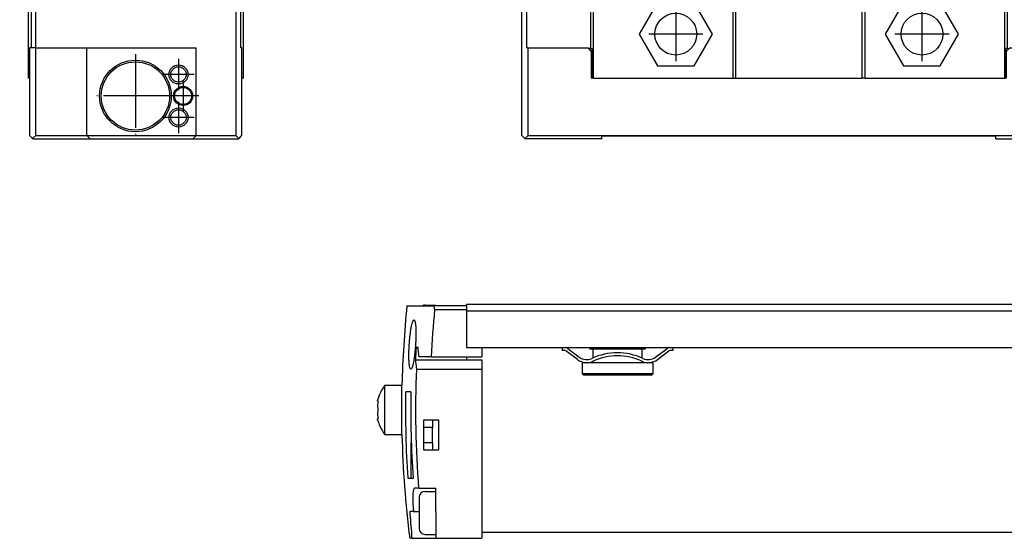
# Model space of a CAD drawing. Header units: millimetres. Extents: x -285 to 3669, y -217 to 203.
# Tile 13 of 21: x 383 to 543, y -95 to -11. Entities that reach past the tile are written whole.
import ezdxf

# ---------------------------------------------------------------- set-up
doc = ezdxf.new("R2010")
doc.units = ezdxf.units.MM
doc.linetypes.add('DOT_CENTER', pattern=[14, 12, -1, 0, -1])
doc.layers.add('1', color=7, linetype='Continuous')

# ---------------------------------------------------------------- blocks, each defined once
blk = doc.blocks.new('Cabeza__19', base_point=(465.08, -30.05))
at = {"color": 7, "linetype": 'Continuous'}
for p, q in [((465.08, -4.88), (465.08, -4.55)), ((476.33, -4.55), (465.08, -4.55)), ((476.33, -7.5), (476.33, -4.55)), ((476.71, -4.55), (476.33, -4.55)), ((476.71, -20.2), (476.71, -4.55)), ((476.71, -4.55), (485.46, -4.55)), ((491.89, -3.55), (485.46, -3.55)), ((485.46, -3.55), (485.46, -4.55)), ((485.46, -4.55), (485.58, -4.53)), ((485.58, -4.53), (491.89, -3.55)), ((485.58, -4.53), (499.33, -4.55)), ((491.89, -3.55), (529.85, -3.55)), ((499.83, -4.55), (499.33, -4.55)), ((499.33, -4.55), (499.33, -20.2)), ((499.83, -4.55), (520.33, -4.55)), ((499.83, -20.2), (499.83, -4.55)), ((520.83, -4.55), (520.33, -4.55)), ((520.33, -4.55), (520.33, -20.2)), ((520.83, -4.55), (536.26, -4.53)), ((520.83, -20.2), (520.83, -4.55)), ((529.85, -3.55), (536.26, -4.53)), ((529.85, -3.55), (536.38, -3.55)), ((536.26, -4.53), (536.38, -4.55)), ((536.38, -4.55), (536.38, -3.55)), ((536.38, -4.55), (543.46, -4.55)), ((543.83, -4.55), (543.46, -4.55)), ((543.46, -4.55), (543.46, -20.2)), ((543.83, -4.55), (543.83, -7.5)), ((555.08, -4.55), (543.83, -4.55)), ((555.08, -7), (555.08, -4.55)), ((465.08, -5.07), (465.08, -4.88)), ((465.08, -6.12), (465.08, -5.07)), ((465.08, -6.5), (465.08, -6.12)), ((465.08, -7), (465.08, -6.5)), ((465.08, -7), (465.08, -7.5)), ((465.08, -29.5), (465.08, -7.5)), ((465.83, -7.5), (465.08, -7.5)), ((465.83, -7.5), (465.83, -15.3)), ((465.83, -7.5), (476.21, -7.5)), ((476.21, -7.5), (476.33, -7.5)), ((476.21, -7.5), (476.21, -15.4)), ((487.13, -7.92), (484.15, -13.07)), ((493.07, -7.92), (487.13, -7.92)), ((496.05, -13.07), (493.07, -7.92)), ((527.09, -7.9), (524.12, -13.05)), ((533.04, -7.9), (527.09, -7.9)), ((536.01, -13.05), (533.04, -7.9)), ((543.96, -7.5), (543.83, -7.5)), ((543.96, -7.5), (554.33, -7.5)), ((543.96, -15.4), (543.96, -7.5)), ((555.08, -7.5), (554.33, -7.5)), ((554.33, -7.5), (554.33, -15.3)), ((555.08, -7.5), (555.08, -7)), ((555.08, -15.3), (555.08, -7.5)), ((484.15, -13.07), (487.13, -18.22)), ((493.07, -18.22), (496.05, -13.07)), ((524.12, -13.05), (527.09, -18.2)), ((533.04, -18.2), (536.01, -13.05)), ((466.08, -15.3), (465.83, -15.3)), ((466.08, -29.5), (466.08, -15.3)), ((466.08, -15.3), (475.83, -15.3)), ((475.93, -15.4), (475.83, -15.3)), ((476.33, -15.8), (475.93, -15.4)), ((476.21, -15.4), (475.93, -15.4)), ((476.21, -15.4), (476.46, -15.4)), ((476.33, -15.8), (476.33, -18.3)), ((476.46, -15.4), (476.46, -18.3)), ((543.96, -15.4), (543.71, -15.4)), ((543.71, -15.4), (543.71, -18.3)), ((544.23, -15.4), (543.83, -15.8)), ((543.83, -18.3), (543.83, -15.8)), ((543.96, -15.4), (544.23, -15.4)), ((544.33, -15.3), (544.23, -15.4)), ((544.33, -15.3), (554.33, -15.3)), ((554.33, -15.3), (555.08, -15.3)), ((555.08, -15.3), (558.08, -15.3)), ((558.08, -15.3), (558.08, -29.5)), ((559.08, -15.3), (558.08, -15.3)), ((559.08, -29.5), (559.08, -15.3)), ((559.08, -15.3), (568.83, -15.3)), ((568.83, -29.5), (568.83, -15.3)), ((476.33, -18.3), (476.33, -20.2)), ((476.33, -18.3), (476.46, -18.3)), ((476.46, -18.3), (476.46, -20.2)), ((487.13, -18.22), (493.07, -18.22)), ((527.09, -18.2), (533.04, -18.2)), ((543.71, -18.3), (543.71, -20.2)), ((543.83, -18.3), (543.71, -18.3)), ((543.83, -20.2), (543.83, -18.3)), ((476.46, -20.2), (476.33, -20.2)), ((476.71, -20.2), (476.46, -20.2)), ((476.71, -20.2), (499.33, -20.2)), ((499.33, -20.2), (499.83, -20.2)), ((499.83, -20.2), (520.33, -20.2)), ((520.83, -20.2), (520.33, -20.2)), ((520.83, -20.2), (543.46, -20.2)), ((543.71, -20.2), (543.46, -20.2)), ((543.83, -20.2), (543.71, -20.2)), ((465.58, -30), (465.08, -29.5)), ((466.08, -29.5), (465.58, -30)), ((465.58, -30), (465.63, -30.05)), ((478.08, -30.05), (465.63, -30.05)), ((466.08, -29.5), (558.08, -29.5)), ((478.08, -30.05), (478.08, -29.65)), ((542.08, -29.65), (478.08, -29.65)), ((542.08, -30.05), (542.08, -29.65)), ((542.08, -30.05), (558.53, -30.05)), ((558.58, -30), (558.08, -29.5)), ((558.53, -30.05), (558.58, -30)), ((558.53, -30.05), (568.28, -30.05)), ((559.08, -29.5), (558.58, -30)), ((559.08, -29.5), (568.83, -29.5)), ((568.28, -30.05), (568.83, -29.5))]:
    blk.add_line(p, q, dxfattribs=at)
for centre in [(490.08, -13.05), (530.08, -13.05)]:
    blk.add_circle(centre, 3.4, dxfattribs=at)
at = {"layer": '1', "color": 2, "linetype": 'DOT_CENTER'}
for p, q in [((490.08, -8.65), (490.08, -17.45)), ((530.08, -8.65), (530.08, -17.45)), ((494.48, -13.05), (485.68, -13.05)), ((534.48, -13.05), (525.68, -13.05))]:
    blk.add_line(p, q, dxfattribs=at)
blk = doc.blocks.new('Regla_serie_G-3040-VS4__21', base_point=(441.64, -30.05))
blk.add_blockref('Cabeza__19', (465.08, -30.05))
blk = doc.blocks.new('A1', base_point=(626, 12.47))
blk.add_blockref('Regla_serie_G-3040-VS4__21', (441.64, -30.05))
blk = doc.blocks.new('Cabeza__22', base_point=(476.71, -94))
at = {"color": 7, "linetype": 'Continuous'}
for p, q in [((476.71, -94), (487.13, -94)), ((487.13, -94), (493.07, -94)), ((493.07, -94), (499.33, -94)), ((520.83, -94), (527.09, -94)), ((527.09, -94), (533.04, -94)), ((533.04, -94), (543.46, -94))]:
    blk.add_line(p, q, dxfattribs=at)
blk = doc.blocks.new('Regla_G-3040-VS4__23', base_point=(441.64, -95))
at = {"color": 7, "linetype": 'Continuous'}
for p, q in [((446.41, -57.2), (450.83, -57.2)), ((449.38, -57.08), (451.08, -57.08)), ((451.08, -57.2), (450.83, -57.2)), ((456.08, -57.2), (451.08, -57.2)), ((456.08, -57.2), (456.1, -57)), ((456.08, -57.2), (456.08, -57.8)), ((3596.1, -57), (456.1, -57)), ((450.91, -57.8), (456.08, -57.8)), ((456.08, -57.8), (456.1, -58)), ((456.1, -58), (456.08, -61.6)), ((456.1, -58), (3596.1, -58)), ((456.08, -61.6), (456.08, -64)), ((448.21, -64), (447.88, -64)), ((450.32, -65.5), (448.39, -65.5)), ((450.32, -65.5), (456.08, -65.5)), ((456.08, -64), (458.58, -64)), ((456.08, -65.5), (458.58, -65.5)), ((456.08, -65.5), (456.09, -66)), ((458.58, -64), (458.58, -65.5)), ((458.58, -64), (471.6, -64)), ((471.6, -64), (471.6, -64.45)), ((471.6, -64), (472.25, -64)), ((471.93, -64.45), (471.6, -64.45)), ((474.1, -65.95), (472.23, -64.55)), ((472.25, -64), (476.1, -64)), ((472.53, -64.15), (474.4, -65.55)), ((476.1, -64), (485.1, -64)), ((476.1, -64), (476.1, -64.25)), ((476.63, -64.25), (476.1, -64.25)), ((480.6, -64.25), (476.63, -64.25)), ((476.63, -64.25), (476.63, -65.68)), ((484.58, -64.25), (480.6, -64.25)), ((485.1, -64.25), (484.58, -64.25)), ((484.58, -64.25), (484.58, -65.68)), ((485.1, -64), (488.95, -64)), ((485.1, -64), (485.1, -64.25)), ((486.8, -65.55), (488.67, -64.15)), ((487.1, -65.95), (488.97, -64.55)), ((488.95, -64), (489.6, -64)), ((489.13, -64.45), (488.97, -64.55)), ((489.6, -64.45), (489.13, -64.45)), ((489.6, -64), (489.6, -64.45)), ((489.6, -64), (571.6, -64)), ((447.77, -66), (456.09, -66)), ((456.09, -66), (458.58, -66)), ((458.58, -66), (458.58, -67.5)), ((476.63, -66.5), (474.85, -66.5)), ((474.85, -66.5), (474.85, -68.25)), ((476.63, -66.23), (476.63, -66.5)), ((484.58, -66.5), (476.63, -66.5)), ((484.58, -66.23), (484.58, -66.5)), ((486.35, -66.5), (484.58, -66.5)), ((486.35, -66.5), (486.35, -68.25)), ((447.95, -67.5), (458.58, -67.5)), ((458.58, -67.5), (458.58, -94)), ((480.6, -68.25), (474.85, -68.25)), ((475.1, -68.5), (474.85, -68.25)), ((480.6, -68.5), (475.1, -68.5)), ((486.35, -68.25), (480.6, -68.25)), ((486.1, -68.5), (480.6, -68.5)), ((486.1, -68.5), (486.35, -68.25)), ((442.8, -70.13), (445.6, -70.13)), ((442.8, -78.13), (442.8, -70.13)), ((447.06, -71.2), (446.2, -71.2)), ((450.58, -75.8), (449.08, -75.8)), ((449.08, -75.8), (449.08, -80.6)), ((451.58, -75.8), (450.58, -75.8)), ((450.58, -75.8), (450.58, -77)), ((451.58, -80.6), (451.58, -75.8)), ((442.8, -78.13), (445.6, -78.13)), ((447.08, -78.05), (447.08, -79.4)), ((450.58, -77), (449.08, -77)), ((450.58, -79.4), (450.58, -77)), ((447.08, -79.4), (447.12, -79.4)), ((447.08, -85.2), (447.08, -79.4)), ((449.08, -79.4), (450.58, -79.4)), ((450.58, -79.4), (450.58, -80.6)), ((449.08, -80.6), (450.58, -80.6)), ((450.58, -80.6), (451.58, -80.6)), ((446.54, -85.2), (447.08, -85.2)), ((447.08, -85.2), (447.41, -85.2)), ((448.31, -86.87), (447.64, -86.87)), ((448.31, -86.87), (451.08, -86.87)), ((449.38, -87.37), (451.08, -87.37)), ((451.08, -87.37), (451.08, -86.87)), ((451.08, -90.62), (451.08, -87.37)), ((447.46, -90.62), (446.86, -90.62)), ((447.46, -90.62), (448.38, -90.62)), ((451.08, -90.62), (451.08, -94.37)), ((449.38, -94.37), (451.08, -94.37)), ((451.08, -94.37), (451.08, -95)), ((458.58, -94), (476.71, -94)), ((458.58, -94), (458.58, -95)), ((476.71, -94), (487.13, -94)), ((487.13, -94), (493.07, -94)), ((493.07, -94), (499.33, -94)), ((499.33, -94), (520.83, -94)), ((520.83, -94), (527.09, -94)), ((527.09, -94), (533.04, -94)), ((533.04, -94), (543.46, -94)), ((543.46, -94), (3593.62, -94)), ((447.18, -95), (446.86, -95)), ((447.18, -95), (451.08, -95)), ((451.08, -95), (458.58, -95))]:
    blk.add_line(p, q, dxfattribs=at)
for centre, radius, start, end in [((613.55, -74.13), 168, 174.2174, 178.6355), ((449.38, -58.08), 1, 90, 118.6954), ((613.55, -74.13), 163.46, 174.2678, 176.9749), ((613.55, -74.13), 165.98, 176.5021, 177.1936), ((471.93, -64.95), 0.5, 53.1302, 90), ((471.93, -64.95), 1, 53.1301, 71.8051), ((475.6, -63.95), 2, 233.1301, 295.117), ((480.6, -74.76), 9.91, 65.247, 114.753), ((480.6, -74.76), 9.41, 65.256, 114.744), ((485.6, -63.95), 2, 244.883, 306.8699), ((489.27, -64.95), 1, 108.1949, 126.8699), ((475.6, -63.95), 2.5, 233.1301, 294.2048), ((475.6, -63.95), 2.5, 294.2048, 295.0781), ((485.6, -63.95), 2.5, 244.922, 245.7952), ((485.6, -63.95), 2.5, 245.7952, 306.8699), ((613.55, -74.13), 165.74, 177.7083, 184.4098), ((448, -74.02), 6.49, 143.1779, 151.5708), ((447.92, -74.13), 6.48, 150.4113, 165.689), ((613.55, -74.13), 167.38, 178.9974, 183.7924), ((613.55, -74.13), 166.52, 178.9921, 183.8122), ((447.92, -74.13), 6.48, 194.311, 209.5887), ((448, -74.24), 6.49, 208.4292, 216.8221), ((613.55, -74.13), 168, 181.3645, 187.1372), ((449.38, -88.37), 1, 90, 180), ((449.38, -93.37), 1, 180, 270)]:
    blk.add_arc(centre, radius, start, end, dxfattribs=at)
for points, knots in [([(450.91, -57.8), (450.89, -57.7), (450.87, -57.5), (450.84, -57.3), (450.83, -57.2)], [0, 0, 0, 0, 0.3027322, 0.6053907, 0.6053907, 0.6053907, 0.6053907]), ([(451.08, -57.2), (451.08, -57.18), (451.08, -57.16), (451.08, -57.12), (451.08, -57.1), (451.08, -57.08), (451.08, -57.08)], [0, 0, 0, 0, 0.0539779, 0.0739293, 0.1167044, 0.1228151, 0.1228151, 0.1228151, 0.1228151]), ([(446.78, -63.5), (446.8, -63.25), (446.83, -62.75), (446.91, -62.02), (447, -61.33), (447.1, -60.7), (447.21, -60.17), (447.33, -59.79), (447.43, -59.57), (447.51, -59.51), (447.53, -59.5), (447.53, -59.5)], [0, 0, 0, 0, 0.752812, 1.502127, 2.213146, 2.836303, 3.412608, 3.821633, 4.060619, 4.098753, 4.119323, 4.119323, 4.119323, 4.119323]), ([(447.53, -59.5), (447.56, -59.51), (447.61, -59.52), (447.68, -59.64), (447.74, -59.85), (447.79, -60.17), (447.83, -60.58), (447.85, -61.06), (447.86, -61.61), (447.86, -62.21), (447.84, -62.85), (447.81, -63.28), (447.8, -63.5)], [0, 0, 0, 0, 0.0713, 0.162456, 0.392047, 0.734607, 1.137251, 1.618735, 2.174438, 2.786407, 3.431122, 4.084409, 4.084409, 4.084409, 4.084409]), ([(447.03, -67.5), (447.03, -67.5), (447.01, -67.5), (446.93, -67.44), (446.85, -67.19), (446.78, -66.76), (446.73, -66.12), (446.71, -65.34), (446.73, -64.45), (446.76, -63.82), (446.78, -63.5)], [0, 0, 0, 0, 0.018953, 0.051001, 0.295707, 0.742095, 1.395798, 2.196314, 3.096162, 4.069603, 4.069603, 4.069603, 4.069603]), ([(447.8, -63.5), (447.78, -63.77), (447.74, -64.3), (447.66, -65.05), (447.58, -65.73), (447.48, -66.31), (447.38, -66.8), (447.26, -67.15), (447.18, -67.41), (447.07, -67.48), (447.03, -67.5)], [0, 0, 0, 0, 0.8241, 1.587655, 2.269799, 2.862257, 3.36504, 3.749845, 4.000063, 4.128593, 4.128593, 4.128593, 4.128593]), ([(448.39, -65.5), (448.35, -65.25), (448.29, -64.75), (448.24, -64.25), (448.21, -64)], [0, 0, 0, 0, 0.755332, 1.510269, 1.510269, 1.510269, 1.510269]), ([(447.77, -66), (447.8, -66.25), (447.86, -66.75), (447.92, -67.25), (447.95, -67.5)], [0, 0, 0, 0, 0.754576, 1.509546, 1.509546, 1.509546, 1.509546]), ([(445.6, -74.13), (445.6, -73.91), (445.6, -73.4), (445.6, -72.66), (445.6, -71.93), (445.6, -71.33), (445.6, -70.84), (445.6, -70.5), (445.6, -70.28), (445.6, -70.18), (445.6, -70.13)], [0, 0, 0, 0, 0.643754, 1.531233, 2.222909, 2.829263, 3.326677, 3.696403, 3.848497, 4.000591, 4.000591, 4.000591, 4.000591]), ([(441.73, -72.72), (441.72, -72.72), (441.68, -72.73), (441.65, -72.67), (441.64, -72.6), (441.64, -72.55), (441.64, -72.52)], [0, 0, 0, 0, 0.0473677, 0.1028469, 0.1680404, 0.2543285, 0.2543285, 0.2543285, 0.2543285]), ([(441.73, -72.72), (441.71, -72.85), (441.66, -73.1), (441.63, -73.5), (441.65, -73.84), (441.71, -74.05), (441.73, -74.13)], [0, 0, 0, 0, 0.394198, 0.769282, 1.180169, 1.418086, 1.418086, 1.418086, 1.418086]), ([(441.73, -74.13), (441.71, -74.2), (441.65, -74.41), (441.63, -74.76), (441.66, -75.15), (441.71, -75.4), (441.73, -75.53)], [0, 0, 0, 0, 0.238193, 0.649051, 1.023992, 1.418111, 1.418111, 1.418111, 1.418111]), ([(445.6, -78.13), (445.6, -78.08), (445.6, -77.98), (445.6, -77.78), (445.6, -77.44), (445.6, -76.95), (445.6, -76.32), (445.6, -75.64), (445.6, -74.9), (445.6, -74.39), (445.6, -74.13)], [0, 0, 0, 0, 0.152094, 0.304188, 0.594627, 1.171328, 1.777681, 2.469358, 3.219995, 4.000591, 4.000591, 4.000591, 4.000591]), ([(441.64, -75.73), (441.64, -75.7), (441.64, -75.65), (441.65, -75.58), (441.68, -75.53), (441.72, -75.53), (441.73, -75.53)], [0, 0, 0, 0, 0.0863491, 0.1515705, 0.2014793, 0.2528463, 0.2528463, 0.2528463, 0.2528463]), ([(447.64, -86.87), (447.62, -86.87), (447.57, -86.89), (447.5, -87), (447.44, -87.2), (447.39, -87.53), (447.37, -87.89), (447.35, -88.27), (447.35, -88.68), (447.36, -89.18), (447.39, -89.72), (447.42, -90.2), (447.45, -90.5), (447.46, -90.62)], [0, 0, 0, 0, 0.053527, 0.154293, 0.346949, 0.693815, 1.156783, 1.432097, 1.836048, 2.374078, 2.949164, 3.446907, 3.831881, 3.831881, 3.831881, 3.831881]), ([(448.38, -88.37), (448.38, -88.48), (448.38, -88.7), (448.38, -89.12), (448.38, -89.53), (448.38, -89.91), (448.38, -90.15), (448.38, -90.29), (448.38, -90.36)], [0, 0, 0, 0, 0.315054, 0.661457, 1.26695, 1.561155, 1.804722, 1.98492, 1.98492, 1.98492, 1.98492]), ([(446.86, -90.62), (446.9, -91.25), (446.99, -92.5), (447.11, -93.75), (447.17, -94.37)], [0, 0, 0, 0, 1.878795, 3.757861, 3.757861, 3.757861, 3.757861]), ([(448.38, -90.36), (448.38, -90.44), (448.38, -90.61), (448.38, -90.99), (448.38, -91.46), (448.38, -91.99), (448.38, -92.48), (448.38, -92.86), (448.38, -93.17), (448.38, -93.31), (448.38, -93.37)], [0, 0, 0, 0, 0.255691, 0.51508, 1.121425, 1.691645, 2.089997, 2.591324, 2.834886, 3.01508, 3.01508, 3.01508, 3.01508]), ([(447.18, -95), (447.19, -94.99), (447.2, -94.93), (447.2, -94.8), (447.19, -94.61), (447.17, -94.46), (447.17, -94.37)], [0, 0, 0, 0, 0.0449111, 0.1735853, 0.3752741, 0.6325516, 0.6325516, 0.6325516, 0.6325516])]:
    blk.add_open_spline(points, degree=3, knots=knots, dxfattribs=at)
blk = doc.blocks.new('Regla_serie_G-3040-VS4__24', base_point=(441.64, -95))
for name, p in [('Regla_G-3040-VS4__23', (441.64, -95)), ('Cabeza__22', (476.71, -94))]:
    blk.add_blockref(name, p)
blk = doc.blocks.new('B1', base_point=(626, -76))
blk.add_blockref('Regla_serie_G-3040-VS4__24', (441.64, -95))
blk = doc.blocks.new('Regla_G-3040-VS4__31', base_point=(383.84, -8.55))
at = {"color": 7, "linetype": 'Continuous'}
for p, q in [((410.34, 54.45), (410.59, 54.7)), ((410.34, 43.45), (410.34, 54.45)), ((410.59, 43.45), (410.59, 54.7)), ((412.34, 54.7), (410.59, 54.7)), ((412.34, 52.92), (412.34, 54.7)), ((413.29, 54.95), (412.39, 54.95)), ((412.39, 54.95), (412.39, 52.92)), ((413.89, 54.95), (413.29, 54.95)), ((414.84, 54.75), (413.34, 54.75)), ((413.34, 54.75), (413.34, 45.45)), ((413.99, 54.94), (413.89, 54.95)), ((414.84, 54.95), (414.84, 54.75)), ((414.84, 54.95), (420.84, 54.95)), ((421.04, 54.75), (414.84, 54.75)), ((421.04, 54.75), (420.84, 54.95)), ((421.64, 54.15), (421.04, 54.75)), ((412.39, 52.92), (412.34, 52.92)), ((412.34, 44.97), (412.34, 52.92)), ((412.39, 52.92), (412.39, 44.97)), ((421.84, 53.95), (421.64, 54.15)), ((421.64, 52.7), (421.64, 54.15)), ((421.84, 52.7), (421.84, 53.95)), ((421.64, 36.45), (421.64, 52.7)), ((421.64, 52.7), (421.84, 52.7)), ((412.34, 43.2), (412.34, 44.97)), ((412.39, 44.97), (412.34, 44.97)), ((412.39, 44.97), (412.39, 42.75)), ((413.34, 45.45), (414.39, 44.4)), ((391.91, 43.45), (384.84, 43.45)), ((410.34, 43.45), (391.91, 43.45)), ((391.91, 43.45), (391.91, 39.06)), ((411.35, 43.45), (410.34, 43.45)), ((411.59, 43.2), (411.35, 43.45)), ((412.84, 41.95), (411.59, 43.2)), ((412.34, 43.2), (411.59, 43.2)), ((414.29, 43.29), (414.29, 44.5)), ((414.29, 43.29), (414.39, 43.45)), ((414.39, 43.45), (414.39, 44.4)), ((414.39, 44.4), (414.84, 43.95)), ((414.84, 43.28), (414.69, 43.06)), ((414.84, 43.95), (414.84, 43.28)), ((414.84, 43.28), (414.84, 41.95)), ((383.84, 36.2), (383.84, 42.45)), ((413.27, 42.75), (412.39, 42.75)), ((414.84, 41.95), (412.84, 41.95)), ((413.29, 42.75), (413.27, 42.75)), ((413.29, 42.75), (413.89, 42.75)), ((413.89, 42.75), (413.99, 42.75)), ((395.03, 36.86), (393.65, 38.25)), ((407.65, 38.25), (393.65, 38.25)), ((393.65, 38.25), (393.65, 31.25)), ((406.26, 36.86), (395.03, 36.86)), ((395.03, 36.86), (395.03, 32.63)), ((407.65, 38.25), (406.26, 36.86)), ((406.26, 32.63), (406.26, 36.86)), ((407.65, 31.25), (407.65, 38.25)), ((384.68, 35.21), (388.22, 34.63)), ((421.64, 17.95), (421.64, 36.45)), ((421.84, 36.45), (421.64, 36.45)), ((421.84, 36.45), (421.84, 17.95)), ((388.22, 35.07), (388.22, 34.63)), ((388.22, 34.63), (388.22, 28.82)), ((395.03, 32.63), (393.65, 31.25)), ((406.26, 32.63), (395.03, 32.63)), ((407.65, 31.25), (406.26, 32.63)), ((399.45, 31.25), (393.65, 31.25)), ((393.65, 31.25), (393.65, 30.35)), ((401.85, 31.25), (399.45, 31.25)), ((399.45, 31.25), (399.45, 30.75)), ((399.45, 30.75), (401.85, 30.75)), ((407.65, 31.25), (401.85, 31.25)), ((401.85, 30.75), (401.85, 31.25)), ((407.65, 30.35), (407.65, 31.25)), ((388.22, 28.82), (384.48, 27.33)), ((393.65, 30.35), (407.65, 30.35)), ((383.84, 27.08), (384.48, 27.33)), ((383.84, 27.08), (383.84, -5.07)), ((421.64, 13.83), (421.64, 17.95)), ((421.64, 17.95), (421.84, 17.95)), ((401.53, 16.47), (403.12, 16.47)), ((401.53, 15.47), (401.53, 16.47)), ((406.33, 16.47), (407.93, 16.47)), ((407.93, 16.47), (407.93, 15.47)), ((403.13, 15.47), (401.53, 15.47)), ((407.93, 15.47), (406.34, 15.47)), ((421.64, 13.83), (418.21, 13.83)), ((421.64, 10.79), (421.64, 13.83)), ((421.64, 5.83), (421.64, 8.86)), ((418.21, 5.83), (421.64, 5.83)), ((421.64, -5.07), (421.64, 5.83)), ((392.67, -5), (392.66, -7.05)), ((403.29, -5), (392.67, -5)), ((403.28, -7.05), (403.29, -5)), ((392.66, -7.05), (392.66, -7.58)), ((403.28, -8.55), (403.28, -7.05))]:
    blk.add_line(p, q, dxfattribs=at)
for centre, radius in [((387.99, 39.05), 3.5), ((415.34, 37.21), 4), ((415.34, 37.21), 3.5), ((404.73, 15.97), 4), ((391, 2.05), 4), ((391, 2.05), 3.5)]:
    blk.add_circle(centre, radius, dxfattribs=at)
for centre, radius, start, end in [((413.87, 53.7), 1.25, 84.3767, 88.9644), ((413.87, 53.7), 1.25, 57.0848, 84.3767), ((384.84, 42.45), 1, 90, 180), ((413.87, 44), 1.25, 271.0356, 275.6233), ((413.87, 44), 1.25, 275.6233, 311.1015), ((385.39, 40.55), 1.86, 313.2415, 346.7663), ((387.39, 40.08), 0.2, 73.2415, 166.7663), ((387.99, 42.05), 1.86, 253.2415, 286.7663), ((388.58, 40.08), 0.2, 13.2415, 106.7663), ((390.59, 40.55), 1.86, 193.2415, 226.7663), ((386.8, 39.05), 0.2, 133.2415, 226.7663), ((385.39, 37.55), 1.86, 13.2415, 46.7663), ((387.91, 39.06), 4, 274.3971, 360), ((390.59, 37.55), 1.86, 133.2415, 166.7663), ((389.18, 39.05), 0.2, 313.2415, 46.7663), ((414.75, 38.24), 0.2, 73.2415, 166.7663), ((415.34, 40.21), 1.86, 253.2415, 286.7663), ((415.94, 38.24), 0.2, 13.2415, 106.7663), ((387.39, 38.02), 0.2, 193.2415, 286.7663), ((387.99, 36.05), 1.86, 73.2415, 106.7663), ((388.58, 38.02), 0.2, 253.2415, 346.7663), ((414.16, 37.21), 0.2, 133.2415, 226.7663), ((412.75, 38.71), 1.86, 313.2415, 346.7663), ((412.75, 35.71), 1.86, 13.2415, 46.7663), ((417.94, 38.71), 1.86, 193.2415, 226.7663), ((417.94, 35.71), 1.86, 133.2415, 166.7663), ((416.53, 37.21), 0.2, 313.2415, 46.7663), ((384.84, 36.2), 1, 180, 260.7203), ((414.75, 36.18), 0.2, 193.2415, 286.7663), ((415.35, 34.21), 1.86, 73.2415, 106.7663), ((415.94, 36.18), 0.2, 253.2415, 346.7663), ((403.41, 19.17), 1.8, 267.5662, 317.446), ((406.06, 19.17), 1.8, 222.5519, 272.4481), ((401.45, 17.33), 1.88, 313.6262, 332.7712), ((401.45, 17.33), 1.88, 332.7712, 1.3391), ((407.93, 17.29), 1.8, 177.5519, 207.3153), ((407.93, 17.29), 1.8, 207.3153, 227.4481), ((401.53, 14.64), 1.8, 27.3153, 47.448), ((401.53, 14.64), 1.8, 357.5519, 27.3153), ((403.41, 12.77), 1.8, 42.5519, 92.4481), ((406.06, 12.77), 1.8, 87.5683, 137.4481), ((408.01, 14.61), 1.88, 152.7712, 181.3373), ((408.01, 14.61), 1.88, 133.6262, 152.7712), ((418.21, 9.83), 4, 90, 270), ((418.28, 9.83), 3.5, 15.9939, 180.0039), ((418.28, 9.83), 3.5, 180.0039, 344.0061), ((417.09, 9.83), 0.2, 133.2415, 226.7663), ((415.68, 11.33), 1.86, 313.2415, 346.7663), ((415.68, 8.33), 1.86, 13.2415, 46.7663), ((417.69, 10.86), 0.2, 73.2415, 166.7663), ((418.28, 12.83), 1.86, 253.2415, 286.7663), ((418.87, 10.86), 0.2, 13.2415, 106.7663), ((420.88, 11.33), 1.86, 193.2415, 226.7663), ((420.88, 8.33), 1.86, 133.2415, 166.7663), ((419.47, 9.83), 0.2, 313.2415, 46.7663), ((418.15, 10.77), 3.49, 359.6282, 0.3718), ((418.28, 9.83), 3.49, 344.7221, 15.2779), ((417.69, 8.8), 0.2, 193.2415, 286.7663), ((418.28, 6.83), 1.86, 73.2415, 106.7663), ((418.87, 8.8), 0.2, 253.2415, 346.7663), ((418.15, 8.89), 3.49, 359.6282, 0.3718), ((390.41, 3.07), 0.2, 73.2415, 166.7663), ((391, 5.05), 1.86, 253.2415, 286.7663), ((391.6, 3.07), 0.2, 13.2415, 106.7663), ((389.82, 2.05), 0.2, 133.2415, 226.7663), ((388.41, 3.55), 1.86, 313.2415, 346.7663), ((388.41, 0.55), 1.86, 13.2415, 46.7663), ((393.6, 3.55), 1.86, 193.2415, 226.7663), ((393.6, 0.55), 1.86, 133.2415, 166.7663), ((392.19, 2.05), 0.2, 313.2415, 46.7663), ((390.41, 1.02), 0.2, 193.2415, 286.7663), ((391, -0.95), 1.86, 73.2415, 106.7663), ((391.6, 1.02), 0.2, 253.2415, 346.7663), ((402.74, 44.45), 53, 249.1082, 259.0316), ((402.74, 44.45), 53, 281.1331, 290.8918), ((402.74, 44.45), 53, 270.5758, 281.0542), ((402.74, 44.45), 53, 281.0542, 281.1331)]:
    blk.add_arc(centre, radius, start, end, dxfattribs=at)
for points, knots in [([(413.29, 54.95), (413.4, 54.94), (413.63, 54.91), (413.82, 54.8), (413.92, 54.75)], [0, 0, 0, 0, 0.3247687, 0.6673855, 0.6673855, 0.6673855, 0.6673855]), ([(414.29, 43.29), (414.15, 43.13), (413.87, 42.84), (413.48, 42.78), (413.29, 42.75)], [0, 0, 0, 0, 0.617105, 1.164465, 1.164465, 1.164465, 1.164465]), ([(413.29, 42.75), (413.29, 42.75), (413.29, 42.75), (413.28, 42.75), (413.27, 42.75)], [0, 0, 0, 0, 0.00156251, 0.0250001, 0.0250001, 0.0250001, 0.0250001])]:
    blk.add_open_spline(points, degree=3, knots=knots, dxfattribs=at)
at = {"layer": '1', "color": 2, "linetype": 'DOT_CENTER'}
for p, q in [((387.99, 43.55), (387.99, 34.55)), ((415.34, 42.21), (415.34, 32.21)), ((392.49, 39.05), (383.49, 39.05)), ((420.34, 37.21), (410.34, 37.21)), ((404.73, 20.97), (404.73, 10.97)), ((409.73, 15.97), (399.73, 15.97)), ((391, 7.05), (391, -2.95)), ((391, 6.55), (391, -2.45)), ((396, 2.05), (386, 2.05)), ((395.5, 2.05), (386.5, 2.05))]:
    blk.add_line(p, q, dxfattribs=at)
blk = doc.blocks.new('Cabeza__32', base_point=(384.84, -30.05))
at = {"color": 7, "linetype": 'Continuous'}
for p, q in [((384.84, -5.44), (384.84, -20.2)), ((385.22, -5.57), (385.22, -7.5)), ((418.6, -6.13), (418.6, -29.5)), ((419.34, -5.89), (419.34, -15.3)), ((419.84, -20.2), (419.84, -5.72)), ((385.34, -7.5), (385.22, -7.5)), ((386.09, -7.5), (385.34, -7.5)), ((385.34, -7.5), (385.34, -15.3)), ((386.09, -7.5), (390.54, -7.5)), ((386.09, -15.3), (386.09, -7.5)), ((385.09, -15.3), (385.09, -20.2)), ((385.34, -15.3), (385.09, -15.3)), ((386.09, -15.3), (385.34, -15.3)), ((386.09, -15.3), (394.41, -15.3)), ((386.09, -29.5), (386.09, -15.3)), ((394.41, -15.3), (412.18, -15.3)), ((394.41, -29.5), (394.41, -15.3)), ((412.18, -29.5), (412.18, -15.3)), ((419.59, -15.3), (419.34, -15.3)), ((419.59, -20.2), (419.59, -15.3)), ((385.09, -20.2), (384.84, -20.2)), ((385.09, -20.2), (385.09, -29.5)), ((419.59, -29.5), (419.59, -20.2)), ((419.84, -20.2), (419.59, -20.2)), ((385.59, -30), (385.09, -29.5)), ((386.09, -29.5), (385.59, -30)), ((385.65, -30.05), (385.59, -30)), ((385.65, -30.05), (394.96, -30.05)), ((386.09, -29.5), (394.41, -29.5)), ((394.41, -29.5), (412.18, -29.5)), ((394.96, -30.05), (394.41, -29.5)), ((394.96, -30.05), (411.63, -30.05)), ((411.63, -30.05), (412.18, -29.5)), ((411.63, -30.05), (419.04, -30.05)), ((412.18, -29.5), (418.6, -29.5)), ((419.1, -30), (418.6, -29.5)), ((419.04, -30.05), (419.1, -30)), ((419.44, -29.65), (419.1, -30)), ((419.59, -29.5), (419.44, -29.65))]:
    blk.add_line(p, q, dxfattribs=at)
for centre, radius in [((402.29, -23.1), 5.82), ((402.29, -23.1), 5.55), ((409.29, -19.6), 1.55), ((409.29, -19.6), 1.25), ((410.04, -23.1), 1.55), ((410.04, -23.1), 1.38), ((409.29, -26.6), 1.55), ((409.29, -26.6), 1.25)]:
    blk.add_circle(centre, radius, dxfattribs=at)
for centre, radius, start, end in [((390.54, -7), 0.5, 270, 332.1303), ((402.74, 44.45), 53, 281.0542, 281.1331)]:
    blk.add_arc(centre, radius, start, end, dxfattribs=at)
at = {"layer": '1', "color": 2, "linetype": 'DOT_CENTER'}
for p, q in [((402.29, -16.28), (402.29, -29.92)), ((409.29, -17.05), (409.29, -22.15)), ((411.84, -19.6), (406.74, -19.6)), ((410.04, -20.55), (410.04, -25.65)), ((409.11, -23.1), (395.48, -23.1)), ((412.59, -23.1), (407.49, -23.1)), ((409.29, -24.05), (409.29, -29.15)), ((411.84, -26.6), (406.74, -26.6))]:
    blk.add_line(p, q, dxfattribs=at)
blk = doc.blocks.new('Regla_serie_G-3040-VS4__33', base_point=(383.84, -30.05))
for name, p in [('Regla_G-3040-VS4__31', (383.84, -8.55)), ('Cabeza__32', (384.84, -30.05))]:
    blk.add_blockref(name, p)
blk = doc.blocks.new('D', base_point=(402.84, 12.47))
blk.add_blockref('Regla_serie_G-3040-VS4__33', (383.84, -30.05))

msp = doc.modelspace()

# ---------------------------------------------------------------- block references
for name, p in [('D', (402.84, 12.47)), ('A1', (626, 12.47)), ('B1', (626, -76))]:
    msp.add_blockref(name, p)

doc.saveas('drawing.dxf')
